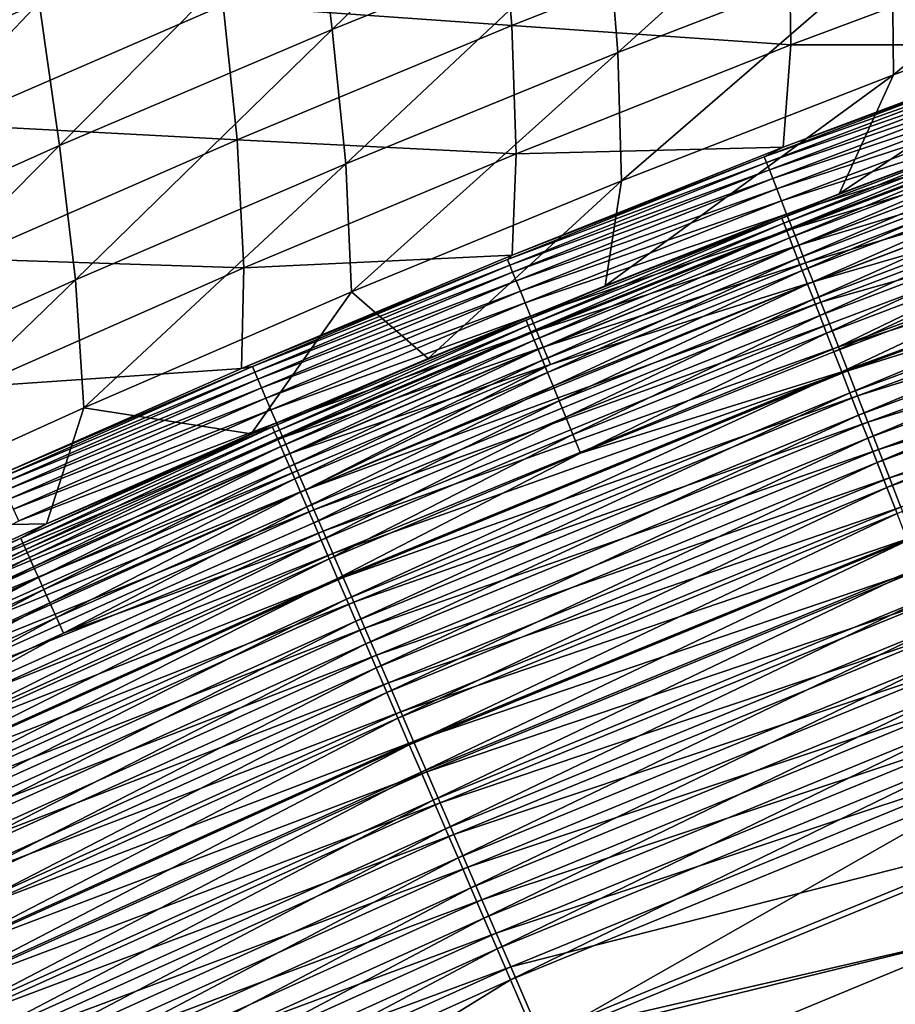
# Model space of a CAD drawing. Header units: metres. Extents: x 0 to 1400, y -1400 to 0.
# Tile 164 of 256: x 606 to 647, y -199 to -153. Entities that reach past the tile are written whole.
import ezdxf

# ---------------------------------------------------------------- set-up
doc = ezdxf.new("R2010")
doc.units = ezdxf.units.M

msp = doc.modelspace()

# ---------------------------------------------------------------- linework, layer by layer
at = {"layer": 'None'}
for points in [[(620.692566, -153.357361, -311.88797), (632.928589, -141.441269, -255.904587), (619.882935, -146.653534, -255.90625)], [(620.692566, -153.357361, -311.88797), (633.597473, -148.14241, -311.886139), (632.928589, -141.441269, -255.904587)], [(634.102539, -154.444641, -367.863464), (646.598511, -143.166565, -311.883362), (633.597473, -148.14241, -311.886139)], [(634.102539, -154.444641, -367.863464), (646.980347, -149.465652, -367.860687), (646.598511, -143.166565, -311.883362)], [(594.085388, -157.784637, -255.906403), (606.934265, -152.103073, -255.906876), (605.960571, -144.881729, -199.939224)], [(647.042358, -155.49054, -423.819336), (659.953369, -144.728302, -367.857208), (646.980347, -149.465652, -367.860687)], [(647.042358, -155.49054, -423.819336), (659.911011, -150.751572, -423.816162), (659.953369, -144.728302, -367.857208)], [(607.886719, -158.805847, -311.888794), (619.882935, -146.653534, -255.90625), (606.934265, -152.103073, -255.906876)], [(607.886719, -158.805847, -311.888794), (620.692566, -153.357361, -311.88797), (619.882935, -146.653534, -255.90625)], [(628.593445, -146.865082, -312.24408), (629.130554, -153.176605, -368.191711), (615.568054, -152.22316, -312.246765)], [(642.133118, -148.059158, -368.188843), (629.130554, -153.176605, -368.191711), (628.593445, -146.865082, -312.24408)], [(621.32312, -159.659348, -367.865417), (633.597473, -148.14241, -311.886139), (620.692566, -153.357361, -311.88797)], [(621.32312, -159.659348, -367.865417), (634.102539, -154.444641, -367.863464), (633.597473, -148.14241, -311.886139)], [(629.130554, -153.176605, -368.191711), (642.133118, -148.059158, -368.188843), (642.222534, -154.088501, -424.103363)], [(642.222534, -154.088501, -424.103363), (642.133118, -148.059158, -368.188843), (655.220093, -149.21608, -424.101593)], [(642.222534, -154.088501, -424.103363), (655.220093, -149.21608, -424.101593), (654.642273, -154.079224, -469.04126)], [(634.271606, -160.467621, -423.822021), (646.980347, -149.465652, -367.860687), (634.102539, -154.444641, -367.863464)], [(634.271606, -160.467621, -423.822021), (647.042358, -155.49054, -423.819336), (646.980347, -149.465652, -367.860687)], [(644.496826, -161.073822, -468.74472), (659.911011, -150.751572, -423.816162), (647.042358, -155.49054, -423.819336)], [(644.496826, -161.073822, -468.74472), (656.324402, -156.644699, -468.760834), (659.911011, -150.751572, -423.816162)], [(615.568054, -152.22316, -312.246765), (602.647095, -157.817856, -312.248444), (601.657104, -151.105316, -256.286499)], [(595.182983, -164.482285, -311.88858), (606.934265, -152.103073, -255.906876), (594.085388, -157.784637, -255.906403)], [(595.182983, -164.482285, -311.88858), (607.886719, -158.805847, -311.888794), (606.934265, -152.103073, -255.906876)], [(615.568054, -152.22316, -312.246765), (616.231873, -158.533279, -368.193817), (602.647095, -157.817856, -312.248444)], [(629.130554, -153.176605, -368.191711), (616.231873, -158.533279, -368.193817), (615.568054, -152.22316, -312.246765)], [(608.645142, -165.103882, -367.866547), (620.692566, -153.357361, -311.88797), (607.886719, -158.805847, -311.888794)], [(608.645142, -165.103882, -367.866547), (621.32312, -159.659348, -367.865417), (620.692566, -153.357361, -311.88797)], [(616.231873, -158.533279, -368.193817), (629.130554, -153.176605, -368.191711), (629.32843, -159.203049, -424.104584)], [(629.32843, -159.203049, -424.104584), (629.130554, -153.176605, -368.191711), (642.222534, -154.088501, -424.103363)], [(629.32843, -159.203049, -424.104584), (642.222534, -154.088501, -424.103363), (641.867676, -158.886505, -469.02243)], [(641.867676, -158.886505, -469.02243), (642.222534, -154.088501, -424.103363), (654.642273, -154.079224, -469.04126)], [(654.642273, -154.079224, -469.04126), (653.130615, -154.736969, -470.761871), (641.867676, -158.886505, -469.02243)], [(621.602051, -165.676666, -423.824188), (634.102539, -154.444641, -367.863464), (621.32312, -159.659348, -367.865417)], [(621.602051, -165.676666, -423.824188), (634.271606, -160.467621, -423.822021), (634.102539, -154.444641, -367.863464)], [(653.130615, -154.736969, -470.761871), (640.9776, -159.339615, -470.744385), (641.867676, -158.886505, -469.02243)], [(640.9776, -159.339615, -470.744385), (653.130615, -154.736969, -470.761871), (653.229126, -155.003983, -472.488617)], [(641.080627, -159.604156, -472.471832), (640.9776, -159.339615, -470.744385), (653.229126, -155.003983, -472.488617)], [(653.229126, -155.003983, -472.488617), (653.355347, -155.345795, -474.2034), (641.080627, -159.604156, -472.471832)], [(633.509216, -165.39917, -468.729248), (647.042358, -155.49054, -423.819336), (634.271606, -160.467621, -423.822021)], [(633.509216, -165.39917, -468.729248), (644.496826, -161.073822, -468.74472), (647.042358, -155.49054, -423.819336)], [(653.355347, -155.345795, -474.2034), (641.212646, -159.943069, -474.187286), (641.080627, -159.604156, -472.471832)], [(641.212646, -159.943069, -474.187286), (653.355347, -155.345795, -474.2034), (653.50885, -155.761414, -475.901855)], [(641.373352, -160.355331, -475.886505), (641.212646, -159.943069, -474.187286), (653.50885, -155.761414, -475.901855)], [(653.50885, -155.761414, -475.901855), (653.689331, -156.249802, -477.579742), (641.373352, -160.355331, -475.886505)], [(653.689331, -156.249802, -477.579742), (641.562256, -160.839951, -477.565125), (641.373352, -160.355331, -475.886505)], [(641.562256, -160.839951, -477.565125), (653.689331, -156.249802, -477.579742), (653.896301, -156.809982, -479.232788)], [(656.324402, -156.644699, -468.760834), (644.496826, -161.073822, -468.74472), (653.887024, -157.624222, -470.343658)], [(641.562256, -160.839951, -477.565125), (653.896301, -156.809982, -479.232788), (641.778992, -161.395905, -479.218933)], [(641.778992, -161.395905, -479.218933), (653.896301, -156.809982, -479.232788), (654.129517, -157.440903, -480.856659)], [(654.129517, -157.440903, -480.856659), (642.023193, -162.022186, -480.843597), (641.778992, -161.395905, -479.218933)], [(654.388489, -158.141571, -482.447113), (642.023193, -162.022186, -480.843597), (654.129517, -157.440903, -480.856659)], [(616.231873, -158.533279, -368.193817), (603.439819, -164.122299, -368.195068), (602.647095, -157.817856, -312.248444)], [(644.496826, -161.073822, -468.74472), (641.795471, -162.209244, -470.327576), (653.887024, -157.624222, -470.343658)], [(653.887024, -157.624222, -470.343658), (641.795471, -162.209244, -470.327576), (641.890442, -162.452835, -471.918701)], [(653.887024, -157.624222, -470.343658), (641.890442, -162.452835, -471.918701), (653.977844, -157.870071, -471.934174)], [(653.977844, -157.870071, -471.934174), (641.890442, -162.452835, -471.918701), (642.012146, -162.764923, -473.498779)], [(653.977844, -157.870071, -471.934174), (642.012146, -162.764923, -473.498779), (654.094238, -158.18483, -473.513611)], [(654.094238, -158.18483, -473.513611), (642.012146, -162.764923, -473.498779), (642.160278, -163.144547, -475.063904)], [(642.023193, -162.022186, -480.843597), (654.388489, -158.141571, -482.447113), (642.294495, -162.717819, -482.434845)], [(654.094238, -158.18483, -473.513611), (642.160278, -163.144547, -475.063904), (654.235779, -158.567566, -475.078064)], [(642.294495, -162.717819, -482.434845), (654.388489, -158.141571, -482.447113), (654.672852, -158.910797, -484.000122)], [(596.071716, -170.772385, -367.866821), (607.886719, -158.805847, -311.888794), (595.182983, -164.482285, -311.88858)], [(596.071716, -170.772385, -367.866821), (608.645142, -165.103882, -367.866547), (607.886719, -158.805847, -311.888794)], [(603.439819, -164.122299, -368.195068), (616.231873, -158.533279, -368.193817), (616.540955, -164.552628, -424.105255)], [(616.540955, -164.552628, -424.105255), (616.231873, -158.533279, -368.193817), (629.32843, -159.203049, -424.104584)], [(629.137634, -163.949081, -469.002869), (629.32843, -159.203049, -424.104584), (641.867676, -158.886505, -469.02243)], [(641.867676, -158.886505, -469.02243), (640.9776, -159.339615, -470.744385), (629.137634, -163.949081, -469.002869)], [(654.235779, -158.567566, -475.078064), (642.160278, -163.144547, -475.063904), (642.334412, -163.59082, -476.610077)], [(654.672852, -158.910797, -484.000122), (642.592346, -163.481583, -483.988617), (642.294495, -162.717819, -482.434845)], [(654.235779, -158.567566, -475.078064), (642.334412, -163.59082, -476.610077), (654.402161, -159.017319, -476.623535)], [(654.981812, -159.746582, -485.512573), (642.592346, -163.481583, -483.988617), (654.672852, -158.910797, -484.000122)], [(616.540955, -164.552628, -424.105255), (629.32843, -159.203049, -424.104584), (629.137634, -163.949081, -469.002869)], [(640.9776, -159.339615, -470.744385), (628.914795, -164.157425, -470.726471), (629.137634, -163.949081, -469.002869)], [(628.914795, -164.157425, -470.726471), (640.9776, -159.339615, -470.744385), (641.080627, -159.604156, -472.471832)], [(654.402161, -159.017319, -476.623535), (642.334412, -163.59082, -476.610077), (642.534302, -164.102798, -478.133392)], [(654.402161, -159.017319, -476.623535), (642.534302, -164.102798, -478.133392), (654.593018, -159.533173, -478.146149)], [(668.927124, -160.536499, -492.374725), (644.452515, -168.250275, -491.092926), (668.527649, -159.392822, -491.108002)], [(668.527649, -159.392822, -491.108002), (644.452515, -168.250275, -491.092926), (656.048523, -162.631836, -489.778503)], [(609.036926, -171.111526, -423.825836), (621.32312, -159.659348, -367.865417), (608.645142, -165.103882, -367.866547)], [(609.036926, -171.111526, -423.825836), (621.602051, -165.676666, -423.824188), (621.32312, -159.659348, -367.865417)], [(629.022156, -164.419449, -472.45462), (628.914795, -164.157425, -470.726471), (641.080627, -159.604156, -472.471832)], [(641.080627, -159.604156, -472.471832), (641.212646, -159.943069, -474.187286), (629.022156, -164.419449, -472.45462)], [(654.593018, -159.533173, -478.146149), (642.534302, -164.102798, -478.133392), (642.759399, -164.67955, -479.629852)], [(654.981812, -159.746582, -485.512573), (642.916077, -164.311523, -485.501862), (642.592346, -163.481583, -483.988617)], [(654.807983, -160.114197, -479.641907), (654.593018, -159.533173, -478.146149), (642.759399, -164.67955, -479.629852)], [(655.314636, -160.64679, -486.981659), (642.916077, -164.311523, -485.501862), (654.981812, -159.746582, -485.512573)], [(641.212646, -159.943069, -474.187286), (629.159851, -164.755386, -474.170807), (629.022156, -164.419449, -472.45462)], [(629.159851, -164.755386, -474.170807), (641.212646, -159.943069, -474.187286), (641.373352, -160.355331, -475.886505)], [(654.807983, -160.114197, -479.641907), (642.759399, -164.67955, -479.629852), (643.009521, -165.32016, -481.095551)], [(654.807983, -160.114197, -479.641907), (643.009521, -165.32016, -481.095551), (655.046753, -160.759445, -481.106842)], [(625.198608, -168.806183, -468.717224), (634.271606, -160.467621, -423.822021), (621.602051, -165.676666, -423.824188)], [(625.198608, -168.806183, -468.717224), (633.509216, -165.39917, -468.729248), (634.271606, -160.467621, -423.822021)], [(629.327515, -165.164215, -475.870758), (629.159851, -164.755386, -474.170807), (641.373352, -160.355331, -475.886505)], [(641.373352, -160.355331, -475.886505), (641.562256, -160.839951, -477.565125), (629.327515, -165.164215, -475.870758)], [(655.314636, -160.64679, -486.981659), (643.264771, -165.205521, -486.971741), (642.916077, -164.311523, -485.501862)], [(655.046753, -160.759445, -481.106842), (643.009521, -165.32016, -481.095551), (643.284119, -166.023514, -482.526703)], [(655.670471, -161.609253, -488.404572), (643.264771, -165.205521, -486.971741), (655.314636, -160.64679, -486.981659)], [(655.046753, -160.759445, -481.106842), (643.284119, -166.023514, -482.526703), (655.30896, -161.467834, -482.537292)], [(668.927124, -160.536499, -492.374725), (644.892822, -169.378967, -492.361115), (644.452515, -168.250275, -491.092926)], [(644.613098, -169.426773, -487.85199), (644.999084, -170.415161, -489.070435), (668.625793, -160.580078, -487.867218)], [(644.613098, -169.426773, -487.85199), (668.625793, -160.580078, -487.867218), (656.228821, -163.952927, -486.594208)], [(669.345459, -161.7341, -493.584045), (644.892822, -169.378967, -492.361115), (668.927124, -160.536499, -492.374725)], [(644.999084, -170.415161, -489.070435), (668.976135, -161.581665, -489.08432), (668.625793, -160.580078, -487.867218)], [(629.327515, -165.164215, -475.870758), (641.562256, -160.839951, -477.565125), (629.524658, -165.644943, -477.550171)], [(629.524658, -165.644943, -477.550171), (641.562256, -160.839951, -477.565125), (641.778992, -161.395905, -479.218933)], [(644.496826, -161.073822, -468.74472), (633.509216, -165.39917, -468.729248), (641.795471, -162.209244, -470.327576)], [(641.778992, -161.395905, -479.218933), (629.750916, -166.196579, -479.204773), (629.524658, -165.644943, -477.550171)], [(642.023193, -162.022186, -480.843597), (629.750916, -166.196579, -479.204773), (641.778992, -161.395905, -479.218933)], [(655.670471, -161.609253, -488.404572), (643.637634, -166.161407, -488.395416), (643.264771, -165.205521, -486.971741)], [(655.30896, -161.467834, -482.537292), (643.284119, -166.023514, -482.526703), (643.582581, -166.787842, -483.920563)], [(655.30896, -161.467834, -482.537292), (643.582581, -166.787842, -483.920563), (655.593872, -162.237534, -483.93042)], [(656.048523, -162.631836, -489.778503), (643.637634, -166.161407, -488.395416), (655.670471, -161.609253, -488.404572)], [(644.999084, -170.415161, -489.070435), (645.40509, -171.45462, -490.238556), (668.976135, -161.581665, -489.08432)], [(645.40509, -171.45462, -490.238556), (669.344543, -162.634918, -490.251129), (668.976135, -161.581665, -489.08432)], [(629.750916, -166.196579, -479.204773), (642.023193, -162.022186, -480.843597), (630.005859, -166.818115, -480.830231)], [(630.005859, -166.818115, -480.830231), (642.023193, -162.022186, -480.843597), (642.294495, -162.717819, -482.434845)], [(669.345459, -161.7341, -493.584045), (645.353943, -170.560974, -493.571808), (644.892822, -169.378967, -492.361115)], [(669.78186, -162.983337, -494.733215), (645.353943, -170.560974, -493.571808), (669.345459, -161.7341, -493.584045)], [(633.509216, -165.39917, -468.729248), (629.793335, -167.00824, -470.311096), (641.795471, -162.209244, -470.327576)], [(641.795471, -162.209244, -470.327576), (629.793335, -167.00824, -470.311096), (629.892273, -167.249527, -471.902863)], [(641.795471, -162.209244, -470.327576), (629.892273, -167.249527, -471.902863), (641.890442, -162.452835, -471.918701)], [(641.890442, -162.452835, -471.918701), (629.892273, -167.249527, -471.902863), (630.019226, -167.558853, -473.483612)], [(641.890442, -162.452835, -471.918701), (630.019226, -167.558853, -473.483612), (642.012146, -162.764923, -473.498779)], [(655.593872, -162.237534, -483.93042), (643.582581, -166.787842, -483.920563), (643.904053, -167.611145, -485.274445)], [(656.048523, -162.631836, -489.778503), (644.033813, -167.177032, -489.770111), (643.637634, -166.161407, -488.395416)], [(655.593872, -162.237534, -483.93042), (643.904053, -167.611145, -485.274445), (655.900696, -163.066559, -485.2836)], [(644.452515, -168.250275, -491.092926), (644.033813, -167.177032, -489.770111), (656.048523, -162.631836, -489.778503)], [(645.40509, -171.45462, -490.238556), (645.8302, -172.543182, -491.353699), (669.344543, -162.634918, -490.251129)], [(669.344543, -162.634918, -490.251129), (645.8302, -172.543182, -491.353699), (669.730347, -163.737839, -491.36499)], [(642.294495, -162.717819, -482.434845), (630.289124, -167.50856, -482.422272), (630.005859, -166.818115, -480.830231)], [(642.012146, -162.764923, -473.498779), (630.019226, -167.558853, -473.483612), (630.173767, -167.935333, -475.049438)], [(642.012146, -162.764923, -473.498779), (630.173767, -167.935333, -475.049438), (642.160278, -163.144547, -475.063904)], [(642.592346, -163.481583, -483.988617), (630.289124, -167.50856, -482.422272), (642.294495, -162.717819, -482.434845)], [(643.904053, -167.611145, -485.274445), (644.247864, -168.49144, -486.585785), (655.900696, -163.066559, -485.2836)], [(644.247864, -168.49144, -486.585785), (656.228821, -163.952927, -486.594208), (655.900696, -163.066559, -485.2836)], [(669.78186, -162.983337, -494.733215), (645.835022, -171.794037, -494.722321), (645.353943, -170.560974, -493.571808)], [(670.235413, -164.281494, -495.820099), (645.835022, -171.794037, -494.722321), (669.78186, -162.983337, -494.733215)], [(642.160278, -163.144547, -475.063904), (630.173767, -167.935333, -475.049438), (630.355469, -168.378021, -476.596313)], [(642.592346, -163.481583, -483.988617), (630.600159, -168.266724, -483.976868), (630.289124, -167.50856, -482.422272)], [(642.160278, -163.144547, -475.063904), (630.355469, -168.378021, -476.596313), (642.334412, -163.59082, -476.610077)], [(642.916077, -164.311523, -485.501862), (630.600159, -168.266724, -483.976868), (642.592346, -163.481583, -483.988617)], [(616.425232, -169.277374, -468.982727), (616.540955, -164.552628, -424.105255), (629.137634, -163.949081, -469.002869)], [(629.137634, -163.949081, -469.002869), (628.914795, -164.157425, -470.726471), (616.425232, -169.277374, -468.982727)], [(642.334412, -163.59082, -476.610077), (630.355469, -168.378021, -476.596313), (630.564026, -168.886017, -478.120331)], [(642.334412, -163.59082, -476.610077), (630.564026, -168.886017, -478.120331), (642.534302, -164.102798, -478.133392)], [(644.613098, -169.426773, -487.85199), (656.228821, -163.952927, -486.594208), (644.247864, -168.49144, -486.585785)], [(669.730347, -163.737839, -491.36499), (645.8302, -172.543182, -491.353699), (646.273743, -173.678772, -492.413452)], [(669.730347, -163.737839, -491.36499), (646.273743, -173.678772, -492.413452), (670.132813, -164.888321, -492.423492)], [(603.863037, -170.130127, -424.105316), (603.439819, -164.122299, -368.195068), (616.540955, -164.552628, -424.105255)], [(628.914795, -164.157425, -470.726471), (616.944214, -169.185242, -470.708282), (616.425232, -169.277374, -468.982727)], [(616.944214, -169.185242, -470.708282), (628.914795, -164.157425, -470.726471), (629.022156, -164.419449, -472.45462)], [(617.055786, -169.444717, -472.437134), (616.944214, -169.185242, -470.708282), (629.022156, -164.419449, -472.45462)], [(629.022156, -164.419449, -472.45462), (629.159851, -164.755386, -474.170807), (617.055786, -169.444717, -472.437134)], [(642.534302, -164.102798, -478.133392), (630.564026, -168.886017, -478.120331), (630.799072, -169.458389, -479.617554)], [(642.916077, -164.311523, -485.501862), (630.938232, -169.090668, -485.490906), (630.600159, -168.266724, -483.976868)], [(642.534302, -164.102798, -478.133392), (630.799072, -169.458389, -479.617554), (642.759399, -164.67955, -479.629852)], [(643.264771, -165.205521, -486.971741), (630.938232, -169.090668, -485.490906), (642.916077, -164.311523, -485.501862)], [(670.235413, -164.281494, -495.820099), (646.334961, -173.075455, -495.810486), (645.835022, -171.794037, -494.722321)], [(670.705017, -165.625702, -496.842682), (646.334961, -173.075455, -495.810486), (670.235413, -164.281494, -495.820099)], [(603.863037, -170.130127, -424.105316), (616.540955, -164.552628, -424.105255), (616.425232, -169.277374, -468.982727)], [(629.159851, -164.755386, -474.170807), (617.198975, -169.777603, -474.154083), (617.055786, -169.444717, -472.437134)], [(617.198975, -169.777603, -474.154083), (629.159851, -164.755386, -474.170807), (629.327515, -165.164215, -475.870758)], [(642.759399, -164.67955, -479.629852), (630.799072, -169.458389, -479.617554), (631.060181, -170.094223, -481.083984)], [(642.759399, -164.67955, -479.629852), (631.060181, -170.094223, -481.083984), (643.009521, -165.32016, -481.095551)], [(670.132813, -164.888321, -492.423492), (646.273743, -173.678772, -492.413452), (646.73468, -174.858887, -493.415741)], [(670.132813, -164.888321, -492.423492), (646.73468, -174.858887, -493.415741), (670.551025, -166.083847, -493.424591)], [(596.579407, -176.766113, -423.826904), (608.645142, -165.103882, -367.866547), (596.071716, -170.772385, -367.866821)], [(596.579407, -176.766113, -423.826904), (609.036926, -171.111526, -423.825836), (608.645142, -165.103882, -367.866547)], [(617.198975, -169.777603, -474.154083), (629.327515, -165.164215, -475.870758), (617.373352, -170.182922, -475.854797)], [(617.373352, -170.182922, -475.854797), (629.327515, -165.164215, -475.870758), (629.524658, -165.644943, -477.550171)], [(643.637634, -166.161407, -488.395416), (619.429565, -174.960052, -486.951294), (643.264771, -165.205521, -486.971741)], [(643.264771, -165.205521, -486.971741), (619.429565, -174.960052, -486.951294), (630.938232, -169.090668, -485.490906)], [(633.509216, -165.39917, -468.729248), (625.198608, -168.806183, -468.717224), (629.793335, -167.00824, -470.311096)], [(643.009521, -165.32016, -481.095551), (631.060181, -170.094223, -481.083984), (631.346924, -170.792435, -482.5159)], [(643.009521, -165.32016, -481.095551), (631.346924, -170.792435, -482.5159), (643.284119, -166.023514, -482.526703)], [(616.880066, -172.333862, -468.704956), (621.602051, -165.676666, -423.824188), (609.036926, -171.111526, -423.825836)], [(616.880066, -172.333862, -468.704956), (625.198608, -168.806183, -468.717224), (621.602051, -165.676666, -423.824188)], [(629.524658, -165.644943, -477.550171), (617.578491, -170.659698, -477.535004), (617.373352, -170.182922, -475.854797)], [(629.750916, -166.196579, -479.204773), (617.578491, -170.659698, -477.535004), (629.524658, -165.644943, -477.550171)], [(670.705017, -165.625702, -496.842682), (646.852722, -174.402405, -496.83429), (646.334961, -173.075455, -495.810486)], [(671.189697, -167.013092, -497.79892), (646.852722, -174.402405, -496.83429), (670.705017, -165.625702, -496.842682)], [(617.578491, -170.659698, -477.535004), (629.750916, -166.196579, -479.204773), (617.814026, -171.206909, -479.190369)], [(617.814026, -171.206909, -479.190369), (629.750916, -166.196579, -479.204773), (630.005859, -166.818115, -480.830231)], [(643.637634, -166.161407, -488.395416), (619.835144, -175.902237, -488.376587), (619.429565, -174.960052, -486.951294)], [(644.033813, -167.177032, -489.770111), (619.835144, -175.902237, -488.376587), (643.637634, -166.161407, -488.395416)], [(643.284119, -166.023514, -482.526703), (631.346924, -170.792435, -482.5159), (631.658569, -171.551239, -483.910461)], [(643.284119, -166.023514, -482.526703), (631.658569, -171.551239, -483.910461), (643.582581, -166.787842, -483.920563)], [(670.551025, -166.083847, -493.424591), (646.73468, -174.858887, -493.415741), (647.212036, -176.080933, -494.358765)], [(643.582581, -166.787842, -483.920563), (631.658569, -171.551239, -483.910461), (631.994324, -172.368652, -485.265106)], [(643.582581, -166.787842, -483.920563), (631.994324, -172.368652, -485.265106), (643.904053, -167.611145, -485.274445)], [(630.005859, -166.818115, -480.830231), (618.079407, -171.823578, -480.81665), (617.814026, -171.206909, -479.190369)], [(625.198608, -168.806183, -468.717224), (617.882629, -172.016098, -470.294342), (629.793335, -167.00824, -470.311096)], [(629.793335, -167.00824, -470.311096), (617.882629, -172.016098, -470.294342), (617.985413, -172.25502, -471.88678)], [(629.793335, -167.00824, -470.311096), (617.985413, -172.25502, -471.88678), (629.892273, -167.249527, -471.902863)], [(629.892273, -167.249527, -471.902863), (617.985413, -172.25502, -471.88678), (618.117432, -172.561554, -473.468201)], [(630.289124, -167.50856, -482.422272), (618.079407, -171.823578, -480.81665), (630.005859, -166.818115, -480.830231)], [(629.892273, -167.249527, -471.902863), (618.117432, -172.561554, -473.468201), (630.019226, -167.558853, -473.483612)], [(644.033813, -167.177032, -489.770111), (620.266174, -176.903458, -489.752838), (619.835144, -175.902237, -488.376587)], [(620.266174, -176.903458, -489.752838), (644.033813, -167.177032, -489.770111), (644.452515, -168.250275, -491.092926)], [(671.189697, -167.013092, -497.79892), (647.387085, -175.772064, -497.791687), (646.852722, -174.402405, -496.83429)], [(630.289124, -167.50856, -482.422272), (618.374329, -172.508728, -482.409546), (618.079407, -171.823578, -480.81665)], [(630.019226, -167.558853, -473.483612), (618.117432, -172.561554, -473.468201), (618.278137, -172.934799, -475.034729)], [(630.019226, -167.558853, -473.483612), (618.278137, -172.934799, -475.034729), (630.173767, -167.935333, -475.049438)], [(630.600159, -168.266724, -483.976868), (618.374329, -172.508728, -482.409546), (630.289124, -167.50856, -482.422272)], [(631.994324, -172.368652, -485.265106), (632.353333, -173.242722, -486.577179), (643.904053, -167.611145, -485.274445)], [(632.353333, -173.242722, -486.577179), (644.247864, -168.49144, -486.585785), (643.904053, -167.611145, -485.274445)], [(630.173767, -167.935333, -475.049438), (618.278137, -172.934799, -475.034729), (618.467224, -173.37384, -476.582336)], [(630.173767, -167.935333, -475.049438), (618.467224, -173.37384, -476.582336), (630.355469, -168.378021, -476.596313)], [(630.600159, -168.266724, -483.976868), (618.698242, -173.261169, -483.964935), (618.374329, -172.508728, -482.409546)], [(630.355469, -168.378021, -476.596313), (618.467224, -173.37384, -476.582336), (618.684326, -173.877777, -478.107086)], [(630.355469, -168.378021, -476.596313), (618.684326, -173.877777, -478.107086), (630.564026, -168.886017, -478.120331)], [(630.938232, -169.090668, -485.490906), (618.698242, -173.261169, -483.964935), (630.600159, -168.266724, -483.976868)], [(644.452515, -168.250275, -491.092926), (620.721741, -177.961563, -491.077209), (620.266174, -176.903458, -489.752838)], [(644.892822, -169.378967, -492.361115), (620.721741, -177.961563, -491.077209), (644.452515, -168.250275, -491.092926)], [(632.353333, -173.242722, -486.577179), (644.613098, -169.426773, -487.85199), (644.247864, -168.49144, -486.585785)], [(625.198608, -168.806183, -468.717224), (616.880066, -172.333862, -468.704956), (617.882629, -172.016098, -470.294342)], [(630.564026, -168.886017, -478.120331), (618.684326, -173.877777, -478.107086), (618.928955, -174.445663, -479.605042)], [(630.938232, -169.090668, -485.490906), (619.050232, -174.078979, -485.479797), (618.698242, -173.261169, -483.964935)], [(630.564026, -168.886017, -478.120331), (618.928955, -174.445663, -479.605042), (630.799072, -169.458389, -479.617554)], [(619.429565, -174.960052, -486.951294), (619.050232, -174.078979, -485.479797), (630.938232, -169.090668, -485.490906)], [(605.070313, -174.26886, -468.964294), (603.863037, -170.130127, -424.105316), (616.425232, -169.277374, -468.982727)], [(616.944214, -169.185242, -470.708282), (605.06781, -174.417938, -470.689941), (605.070313, -174.26886, -468.964294)], [(605.06781, -174.417938, -470.689941), (616.944214, -169.185242, -470.708282), (617.055786, -169.444717, -472.437134)], [(605.183411, -174.674805, -472.419525), (605.06781, -174.417938, -470.689941), (617.055786, -169.444717, -472.437134)], [(616.425232, -169.277374, -468.982727), (616.944214, -169.185242, -470.708282), (605.070313, -174.26886, -468.964294)], [(617.055786, -169.444717, -472.437134), (617.198975, -169.777603, -474.154083), (605.183411, -174.674805, -472.419525)], [(630.799072, -169.458389, -479.617554), (618.928955, -174.445663, -479.605042), (619.200806, -175.07663, -481.072235)], [(630.799072, -169.458389, -479.617554), (619.200806, -175.07663, -481.072235), (631.060181, -170.094223, -481.083984)], [(644.892822, -169.378967, -492.361115), (621.200867, -179.074448, -492.346893), (620.721741, -177.961563, -491.077209)], [(620.944702, -179.123871, -487.83609), (644.613098, -169.426773, -487.85199), (632.353333, -173.242722, -486.577179)], [(620.944702, -179.123871, -487.83609), (621.364624, -180.098328, -489.055969), (644.613098, -169.426773, -487.85199)], [(645.353943, -170.560974, -493.571808), (621.200867, -179.074448, -492.346893), (644.892822, -169.378967, -492.361115)], [(621.364624, -180.098328, -489.055969), (644.999084, -170.415161, -489.070435), (644.613098, -169.426773, -487.85199)], [(605.183411, -174.674805, -472.419525), (617.198975, -169.777603, -474.154083), (605.33197, -175.004608, -474.137207)], [(605.33197, -175.004608, -474.137207), (617.198975, -169.777603, -474.154083), (617.373352, -170.182922, -475.854797)], [(617.373352, -170.182922, -475.854797), (605.512939, -175.406372, -475.838684), (605.33197, -175.004608, -474.137207)], [(617.578491, -170.659698, -477.535004), (605.512939, -175.406372, -475.838684), (617.373352, -170.182922, -475.854797)], [(631.060181, -170.094223, -481.083984), (619.200806, -175.07663, -481.072235), (619.499329, -175.769577, -482.504913)], [(631.060181, -170.094223, -481.083984), (619.499329, -175.769577, -482.504913), (631.346924, -170.792435, -482.5159)], [(621.364624, -180.098328, -489.055969), (621.806274, -181.12323, -490.225464), (644.999084, -170.415161, -489.070435)], [(621.806274, -181.12323, -490.225464), (645.40509, -171.45462, -490.238556), (644.999084, -170.415161, -489.070435)], [(605.512939, -175.406372, -475.838684), (617.578491, -170.659698, -477.535004), (605.72583, -175.879089, -477.519684)], [(605.72583, -175.879089, -477.519684), (617.578491, -170.659698, -477.535004), (617.814026, -171.206909, -479.190369)], [(631.346924, -170.792435, -482.5159), (619.499329, -175.769577, -482.504913), (619.823853, -176.52272, -483.900238)], [(631.346924, -170.792435, -482.5159), (619.823853, -176.52272, -483.900238), (631.658569, -171.551239, -483.910461)], [(645.353943, -170.560974, -493.571808), (621.702698, -180.23999, -493.559052), (621.200867, -179.074448, -492.346893)], [(645.835022, -171.794037, -494.722321), (621.702698, -180.23999, -493.559052), (645.353943, -170.560974, -493.571808)], [(607.273438, -176.55484, -468.690521), (609.036926, -171.111526, -423.825836), (596.579407, -176.766113, -423.826904)], [(617.814026, -171.206909, -479.190369), (605.970337, -176.421814, -479.175873), (605.72583, -175.879089, -477.519684)], [(618.079407, -171.823578, -480.81665), (605.970337, -176.421814, -479.175873), (617.814026, -171.206909, -479.190369)], [(607.273438, -176.55484, -468.690521), (616.880066, -172.333862, -468.704956), (609.036926, -171.111526, -423.825836)], [(618.374329, -172.508728, -482.409546), (594.507507, -182.442886, -480.789307), (618.079407, -171.823578, -480.81665)], [(618.079407, -171.823578, -480.81665), (594.507507, -182.442886, -480.789307), (605.970337, -176.421814, -479.175873)], [(631.658569, -171.551239, -483.910461), (619.823853, -176.52272, -483.900238), (620.173462, -177.334106, -485.255615)], [(631.658569, -171.551239, -483.910461), (620.173462, -177.334106, -485.255615), (631.994324, -172.368652, -485.265106)], [(645.835022, -171.794037, -494.722321), (622.226257, -181.455978, -494.710968), (621.702698, -180.23999, -493.559052)], [(621.806274, -181.12323, -490.225464), (622.26886, -182.19664, -491.341949), (645.40509, -171.45462, -490.238556)], [(646.334961, -173.075455, -495.810486), (622.226257, -181.455978, -494.710968), (645.835022, -171.794037, -494.722321)], [(622.26886, -182.19664, -491.341949), (645.8302, -172.543182, -491.353699), (645.40509, -171.45462, -490.238556)], [(617.882629, -172.016098, -470.294342), (607.273438, -176.55484, -468.690521), (606.065247, -177.227707, -470.277466)], [(617.882629, -172.016098, -470.294342), (606.065247, -177.227707, -470.277466), (606.171875, -177.464233, -471.870544)], [(617.882629, -172.016098, -470.294342), (606.171875, -177.464233, -471.870544), (617.985413, -172.25502, -471.88678)], [(617.985413, -172.25502, -471.88678), (606.171875, -177.464233, -471.870544), (606.308716, -177.767929, -473.452667)], [(617.985413, -172.25502, -471.88678), (606.308716, -177.767929, -473.452667), (618.117432, -172.561554, -473.468201)], [(616.880066, -172.333862, -468.704956), (607.273438, -176.55484, -468.690521), (617.882629, -172.016098, -470.294342)], [(618.374329, -172.508728, -482.409546), (594.824829, -183.117157, -482.38385), (594.507507, -182.442886, -480.789307)], [(618.698242, -173.261169, -483.964935), (594.824829, -183.117157, -482.38385), (618.374329, -172.508728, -482.409546)], [(618.117432, -172.561554, -473.468201), (606.308716, -177.767929, -473.452667), (606.475525, -178.137894, -475.019897)], [(618.117432, -172.561554, -473.468201), (606.475525, -178.137894, -475.019897), (618.278137, -172.934799, -475.034729)], [(620.173462, -177.334106, -485.255615), (620.547363, -178.201813, -486.568451), (631.994324, -172.368652, -485.265106)], [(620.547363, -178.201813, -486.568451), (632.353333, -173.242722, -486.577179), (631.994324, -172.368652, -485.265106)], [(622.26886, -182.19664, -491.341949), (622.751465, -183.316498, -492.402985), (645.8302, -172.543182, -491.353699)], [(645.8302, -172.543182, -491.353699), (622.751465, -183.316498, -492.402985), (646.273743, -173.678772, -492.413452)], [(618.698242, -173.261169, -483.964935), (595.173401, -183.857819, -483.940918), (594.824829, -183.117157, -482.38385)], [(619.050232, -174.078979, -485.479797), (595.173401, -183.857819, -483.940918), (618.698242, -173.261169, -483.964935)], [(618.278137, -172.934799, -475.034729), (606.475525, -178.137894, -475.019897), (606.671753, -178.573212, -476.568237)], [(618.278137, -172.934799, -475.034729), (606.671753, -178.573212, -476.568237), (618.467224, -173.37384, -476.582336)], [(620.547363, -178.201813, -486.568451), (620.944702, -179.123871, -487.83609), (632.353333, -173.242722, -486.577179)], [(646.334961, -173.075455, -495.810486), (622.770386, -182.719727, -495.800476), (622.226257, -181.455978, -494.710968)], [(646.852722, -174.402405, -496.83429), (622.770386, -182.719727, -495.800476), (646.334961, -173.075455, -495.810486)], [(618.467224, -173.37384, -476.582336), (606.671753, -178.573212, -476.568237), (606.897095, -179.072998, -478.09375)], [(618.467224, -173.37384, -476.582336), (606.897095, -179.072998, -478.09375), (618.684326, -173.877777, -478.107086)], [(646.273743, -173.678772, -492.413452), (622.751465, -183.316498, -492.402985), (623.252991, -184.480331, -493.406525)], [(646.273743, -173.678772, -492.413452), (623.252991, -184.480331, -493.406525), (646.73468, -174.858887, -493.415741)], [(619.050232, -174.078979, -485.479797), (595.552368, -184.66301, -485.457458), (595.173401, -183.857819, -483.940918)], [(619.050232, -174.078979, -485.479797), (619.429565, -174.960052, -486.951294), (595.552368, -184.66301, -485.457458)], [(618.684326, -173.877777, -478.107086), (606.897095, -179.072998, -478.09375), (607.151123, -179.636337, -479.592468)], [(618.684326, -173.877777, -478.107086), (607.151123, -179.636337, -479.592468), (618.928955, -174.445663, -479.605042)], [(618.928955, -174.445663, -479.605042), (607.151123, -179.636337, -479.592468), (607.433411, -180.262329, -481.060425)], [(618.928955, -174.445663, -479.605042), (607.433411, -180.262329, -481.060425), (619.200806, -175.07663, -481.072235)], [(646.852722, -174.402405, -496.83429), (623.333862, -184.028442, -496.825562), (622.770386, -182.719727, -495.800476)], [(647.387085, -175.772064, -497.791687), (623.333862, -184.028442, -496.825562), (646.852722, -174.402405, -496.83429)], [(619.429565, -174.960052, -486.951294), (595.960693, -185.530609, -486.930573), (595.552368, -184.66301, -485.457458)], [(619.835144, -175.902237, -488.376587), (595.960693, -185.530609, -486.930573), (619.429565, -174.960052, -486.951294)], [(619.200806, -175.07663, -481.072235), (607.433411, -180.262329, -481.060425), (607.743408, -180.949905, -482.493835)], [(619.200806, -175.07663, -481.072235), (607.743408, -180.949905, -482.493835), (619.499329, -175.769577, -482.504913)], [(646.73468, -174.858887, -493.415741), (623.252991, -184.480331, -493.406525), (623.772461, -185.685593, -494.350708)], [(646.73468, -174.858887, -493.415741), (623.772461, -185.685593, -494.350708), (647.212036, -176.080933, -494.358765)], [(619.835144, -175.902237, -488.376587), (596.397461, -186.458542, -488.357513), (595.960693, -185.530609, -486.930573)], [(620.266174, -176.903458, -489.752838), (596.397461, -186.458542, -488.357513), (619.835144, -175.902237, -488.376587)], [(619.499329, -175.769577, -482.504913), (607.743408, -180.949905, -482.493835), (608.080505, -181.697281, -483.889954)], [(619.499329, -175.769577, -482.504913), (608.080505, -181.697281, -483.889954), (619.823853, -176.52272, -483.900238)], [(647.387085, -175.772064, -497.791687), (623.915527, -185.379349, -497.784149), (623.333862, -184.028442, -496.825562)], [(647.937073, -177.18161, -498.680634), (623.915527, -185.379349, -497.784149), (647.387085, -175.772064, -497.791687)], [(647.212036, -176.080933, -494.358765), (623.772461, -185.685593, -494.350708), (624.308655, -186.929718, -495.233673)], [(647.212036, -176.080933, -494.358765), (624.308655, -186.929718, -495.233673), (647.704712, -177.342316, -495.240601)], [(607.273438, -176.55484, -468.690521), (595.427124, -181.978394, -468.672485), (606.065247, -177.227707, -470.277466)], [(595.427124, -181.978394, -468.672485), (607.273438, -176.55484, -468.690521), (596.579407, -176.766113, -423.826904)], [(620.266174, -176.903458, -489.752838), (596.861633, -187.444717, -489.735352), (596.397461, -186.458542, -488.357513)], [(620.721741, -177.961563, -491.077209), (596.861633, -187.444717, -489.735352), (620.266174, -176.903458, -489.752838)], [(619.823853, -176.52272, -483.900238), (608.080505, -181.697281, -483.889954), (620.173462, -177.334106, -485.255615)], [(606.065247, -177.227707, -470.277466), (595.427124, -181.978394, -468.672485), (594.343323, -182.637939, -470.260559)], [(594.343323, -182.637939, -470.260559), (594.453552, -182.872055, -471.854279), (606.065247, -177.227707, -470.277466)], [(606.065247, -177.227707, -470.277466), (594.453552, -182.872055, -471.854279), (606.171875, -177.464233, -471.870544)], [(596.806885, -187.868942, -485.236572), (597.209412, -188.723511, -486.550873), (620.173462, -177.334106, -485.255615)], [(620.173462, -177.334106, -485.255615), (608.080505, -181.697281, -483.889954), (596.806885, -187.868942, -485.236572)], [(597.209412, -188.723511, -486.550873), (620.547363, -178.201813, -486.568451), (620.173462, -177.334106, -485.255615)], [(647.937073, -177.18161, -498.680634), (624.514221, -186.769669, -498.674255), (623.915527, -185.379349, -497.784149)], [(647.704712, -177.342316, -495.240601), (624.308655, -186.929718, -495.233673), (624.860474, -188.210144, -496.053528)], [(648.501465, -178.628235, -499.499146), (624.514221, -186.769669, -498.674255), (647.937073, -177.18161, -498.680634)], [(647.704712, -177.342316, -495.240601), (624.860474, -188.210144, -496.053528), (648.211792, -178.640442, -496.059418)], [(606.171875, -177.464233, -471.870544), (594.453552, -182.872055, -471.854279), (594.595154, -183.172882, -473.437134)], [(606.171875, -177.464233, -471.870544), (594.595154, -183.172882, -473.437134), (606.308716, -177.767929, -473.452667)], [(606.308716, -177.767929, -473.452667), (594.595154, -183.172882, -473.437134), (594.767822, -183.53952, -475.005066)], [(606.308716, -177.767929, -473.452667), (594.767822, -183.53952, -475.005066), (606.475525, -178.137894, -475.019897)], [(606.475525, -178.137894, -475.019897), (594.767822, -183.53952, -475.005066), (594.971008, -183.971069, -476.554138)], [(606.475525, -178.137894, -475.019897), (594.971008, -183.971069, -476.554138), (606.671753, -178.573212, -476.568237)], [(620.721741, -177.961563, -491.077209), (597.352234, -188.487061, -491.06131), (596.861633, -187.444717, -489.735352)], [(597.209412, -188.723511, -486.550873), (597.637207, -189.631729, -487.820007), (620.547363, -178.201813, -486.568451)], [(621.200867, -179.074448, -492.346893), (597.352234, -188.487061, -491.06131), (620.721741, -177.961563, -491.077209)], [(597.637207, -189.631729, -487.820007), (620.944702, -179.123871, -487.83609), (620.547363, -178.201813, -486.568451)], [(606.671753, -178.573212, -476.568237), (594.971008, -183.971069, -476.554138), (595.204407, -184.46666, -478.080414)], [(606.671753, -178.573212, -476.568237), (595.204407, -184.46666, -478.080414), (606.897095, -179.072998, -478.09375)], [(648.501465, -178.628235, -499.499146), (625.128601, -188.196609, -499.493835), (624.514221, -186.769669, -498.674255)], [(648.211792, -178.640442, -496.059418), (624.860474, -188.210144, -496.053528), (625.426819, -189.524292, -496.808411)], [(649.079285, -180.109116, -500.245148), (625.128601, -188.196609, -499.493835), (648.501465, -178.628235, -499.499146)], [(648.211792, -178.640442, -496.059418), (625.426819, -189.524292, -496.808411), (648.732178, -179.972702, -496.813324)], [(606.897095, -179.072998, -478.09375), (595.204407, -184.46666, -478.080414), (595.467529, -185.02536, -479.579895)], [(606.897095, -179.072998, -478.09375), (595.467529, -185.02536, -479.579895), (607.151123, -179.636337, -479.592468)], [(621.200867, -179.074448, -492.346893), (597.868286, -189.58345, -492.33252), (597.352234, -188.487061, -491.06131)], [(597.637207, -189.631729, -487.820007), (598.089355, -190.591675, -489.041351), (620.944702, -179.123871, -487.83609)], [(621.702698, -180.23999, -493.559052), (597.868286, -189.58345, -492.33252), (621.200867, -179.074448, -492.346893)], [(598.089355, -190.591675, -489.041351), (621.364624, -180.098328, -489.055969), (620.944702, -179.123871, -487.83609)], [(607.151123, -179.636337, -479.592468), (595.467529, -185.02536, -479.579895), (595.76001, -185.646301, -481.048584)], [(607.151123, -179.636337, -479.592468), (595.76001, -185.646301, -481.048584), (607.433411, -180.262329, -481.060425)], [(598.089355, -190.591675, -489.041351), (598.564941, -191.601395, -490.21225), (621.364624, -180.098328, -489.055969)], [(598.564941, -191.601395, -490.21225), (621.806274, -181.12323, -490.225464), (621.364624, -180.098328, -489.055969)], [(649.079285, -180.109116, -500.245148), (625.757629, -189.657394, -500.240814), (625.128601, -188.196609, -499.493835)], [(648.732178, -179.972702, -496.813324), (625.426819, -189.524292, -496.808411), (626.006653, -190.869598, -497.496429)], [(649.669434, -181.621429, -500.916626), (625.757629, -189.657394, -500.240814), (649.079285, -180.109116, -500.245148)], [(648.732178, -179.972702, -496.813324), (626.006653, -190.869598, -497.496429), (649.264954, -181.336533, -497.500458)], [(607.433411, -180.262329, -481.060425), (595.76001, -185.646301, -481.048584), (596.081238, -186.328415, -482.482788)], [(607.433411, -180.262329, -481.060425), (596.081238, -186.328415, -482.482788), (607.743408, -180.949905, -482.493835)], [(621.702698, -180.23999, -493.559052), (598.408813, -190.731827, -493.546143), (597.868286, -189.58345, -492.33252)], [(622.226257, -181.455978, -494.710968), (598.408813, -190.731827, -493.546143), (621.702698, -180.23999, -493.559052)], [(607.743408, -180.949905, -482.493835), (596.081238, -186.328415, -482.482788), (596.430542, -187.069931, -483.879669)], [(607.743408, -180.949905, -482.493835), (596.430542, -187.069931, -483.879669), (608.080505, -181.697281, -483.889954)], [(598.564941, -191.601395, -490.21225), (599.063171, -192.658997, -491.330109), (621.806274, -181.12323, -490.225464)], [(599.063171, -192.658997, -491.330109), (622.26886, -182.19664, -491.341949), (621.806274, -181.12323, -490.225464)], [(622.226257, -181.455978, -494.710968), (598.972778, -191.929993, -494.699493), (598.408813, -190.731827, -493.546143)], [(622.770386, -182.719727, -495.800476), (598.972778, -191.929993, -494.699493), (622.226257, -181.455978, -494.710968)], [(649.264954, -181.336533, -497.500458), (626.006653, -190.869598, -497.496429), (626.598816, -192.243515, -498.115723)], [(649.264954, -181.336533, -497.500458), (626.598816, -192.243515, -498.115723), (649.80896, -182.729294, -498.118927)], [(608.080505, -181.697281, -483.889954), (596.430542, -187.069931, -483.879669), (596.806885, -187.868942, -485.236572)], [(649.669434, -181.621429, -500.916626), (626.400024, -191.149231, -500.913177), (625.757629, -189.657394, -500.240814)], [(650.270569, -183.162155, -501.51181), (626.400024, -191.149231, -500.913177), (649.669434, -181.621429, -500.916626)], [(599.063171, -192.658997, -491.330109), (599.582947, -193.762451, -492.392426), (622.26886, -182.19664, -491.341949)], [(599.582947, -193.762451, -492.392426), (622.751465, -183.316498, -492.402985), (622.26886, -182.19664, -491.341949)], [(622.770386, -182.719727, -495.800476), (599.558899, -193.175278, -495.790375), (598.972778, -191.929993, -494.699493)], [(623.333862, -184.028442, -496.825562), (599.558899, -193.175278, -495.790375), (622.770386, -182.719727, -495.800476)], [(649.80896, -182.729294, -498.118927), (626.598816, -192.243515, -498.115723), (627.202087, -193.64328, -498.664642)], [(649.80896, -182.729294, -498.118927), (627.202087, -193.64328, -498.664642), (650.363281, -184.148224, -498.667114)], [(599.582947, -193.762451, -492.392426), (600.123169, -194.909317, -493.397247), (622.751465, -183.316498, -492.402985)], [(622.751465, -183.316498, -492.402985), (600.123169, -194.909317, -493.397247), (623.252991, -184.480331, -493.406525)], [(650.270569, -183.162155, -501.51181), (627.054504, -192.669144, -501.509125), (626.400024, -191.149231, -500.913177)], [(650.881348, -184.727417, -502.029724), (627.054504, -192.669144, -501.509125), (650.270569, -183.162155, -501.51181)], [(623.333862, -184.028442, -496.825562), (600.165955, -194.464966, -496.816772), (599.558899, -193.175278, -495.790375)], [(623.915527, -185.379349, -497.784149), (600.165955, -194.464966, -496.816772), (623.333862, -184.028442, -496.825562)], [(650.363281, -184.148224, -498.667114), (627.202087, -193.64328, -498.664642), (627.815063, -195.065384, -499.142334)], [(650.363281, -184.148224, -498.667114), (627.815063, -195.065384, -499.142334), (650.926392, -185.589767, -499.144165)], [(623.252991, -184.480331, -493.406525), (600.123169, -194.909317, -493.397247), (600.682678, -196.097061, -494.342621)], [(623.252991, -184.480331, -493.406525), (600.682678, -196.097061, -494.342621), (623.772461, -185.685593, -494.350708)], [(627.054504, -192.669144, -501.509125), (650.881348, -184.727417, -502.029724), (627.719421, -194.213287, -502.02774)], [(627.719421, -194.213287, -502.02774), (650.881348, -184.727417, -502.029724), (651.500122, -186.313141, -502.469757)], [(623.915527, -185.379349, -497.784149), (600.792664, -195.796295, -497.776611), (600.165955, -194.464966, -496.816772)], [(623.772461, -185.685593, -494.350708), (600.682678, -196.097061, -494.342621), (601.260193, -197.323166, -495.226715)], [(624.514221, -186.769669, -498.674255), (600.792664, -195.796295, -497.776611), (623.915527, -185.379349, -497.784149)], [(623.772461, -185.685593, -494.350708), (601.260193, -197.323166, -495.226715), (624.308655, -186.929718, -495.233673)], [(650.926392, -185.589767, -499.144165), (627.815063, -195.065384, -499.142334), (628.435974, -196.506088, -499.548157)], [(650.926392, -185.589767, -499.144165), (628.435974, -196.506088, -499.548157), (651.496887, -187.05014, -499.549438)], [(627.719421, -194.213287, -502.02774), (651.500122, -186.313141, -502.469757), (628.393005, -195.777649, -502.468384)], [(628.393005, -195.777649, -502.468384), (651.500122, -186.313141, -502.469757), (652.125305, -187.915283, -502.831207)], [(624.514221, -186.769669, -498.674255), (601.437622, -197.166534, -498.667847), (600.792664, -195.796295, -497.776611)], [(624.308655, -186.929718, -495.233673), (601.260193, -197.323166, -495.226715), (601.854675, -198.585098, -496.047638)], [(625.128601, -188.196609, -499.493835), (601.437622, -197.166534, -498.667847), (624.514221, -186.769669, -498.674255)], [(624.308655, -186.929718, -495.233673), (601.854675, -198.585098, -496.047638), (624.860474, -188.210144, -496.053528)], [(651.496887, -187.05014, -499.549438), (628.435974, -196.506088, -499.548157), (629.063416, -197.961731, -499.881531)], [(651.496887, -187.05014, -499.549438), (629.063416, -197.961731, -499.881531), (652.073303, -188.525635, -499.882355)], [(652.125305, -187.915283, -502.831207), (629.073608, -197.358231, -502.830322), (628.393005, -195.777649, -502.468384)], [(653.388489, -191.152435, -503.315704), (629.073608, -197.358231, -502.830322), (652.125305, -187.915283, -502.831207)], [(625.128601, -188.196609, -499.493835), (602.099609, -198.572922, -499.488495), (601.437622, -197.166534, -498.667847)], [(624.860474, -188.210144, -496.053528), (601.854675, -198.585098, -496.047638), (602.464783, -199.88031, -496.803497)], [(625.757629, -189.657394, -500.240814), (602.099609, -198.572922, -499.488495), (625.128601, -188.196609, -499.493835)], [(624.860474, -188.210144, -496.053528), (602.464783, -199.88031, -496.803497), (625.426819, -189.524292, -496.808411)], [(652.073303, -188.525635, -499.882355), (629.063416, -197.961731, -499.881531), (630.331055, -200.902924, -500.328339)], [(652.073303, -188.525635, -499.882355), (630.331055, -200.902924, -500.328339), (653.237915, -191.506897, -500.328552)], [(625.757629, -189.657394, -500.240814), (602.777344, -200.012695, -500.23645), (602.099609, -198.572922, -499.488495)], [(625.426819, -189.524292, -496.808411), (602.464783, -199.88031, -496.803497), (603.089417, -201.206299, -497.492432)], [(626.400024, -191.149231, -500.913177), (602.777344, -200.012695, -500.23645), (625.757629, -189.657394, -500.240814)], [(625.426819, -189.524292, -496.808411), (603.089417, -201.206299, -497.492432), (626.006653, -190.869598, -497.496429)], [(626.400024, -191.149231, -500.913177), (603.469543, -201.483139, -500.909729), (602.777344, -200.012695, -500.23645)], [(626.006653, -190.869598, -497.496429), (603.089417, -201.206299, -497.492432), (603.727356, -202.560516, -498.112549)], [(627.054504, -192.669144, -501.509125), (603.469543, -201.483139, -500.909729), (626.400024, -191.149231, -500.913177)], [(626.006653, -190.869598, -497.496429), (603.727356, -202.560516, -498.112549), (626.598816, -192.243515, -498.115723)], [(653.388489, -191.152435, -503.315704), (630.448853, -200.551865, -503.31546), (629.073608, -197.358231, -502.830322)], [(651.534119, -195.713455, -503.477753), (630.448853, -200.551865, -503.31546), (653.388489, -191.152435, -503.315704)], [(653.237915, -191.506897, -500.328552), (630.331055, -200.902924, -500.328339), (651.534119, -195.713486, -500.477753)], [(603.469543, -201.483139, -500.909729), (627.054504, -192.669144, -501.509125), (604.174744, -202.981293, -501.50647)], [(626.598816, -192.243515, -498.115723), (603.727356, -202.560516, -498.112549), (604.377319, -203.940262, -498.662201)], [(604.174744, -202.981293, -501.50647), (627.054504, -192.669144, -501.509125), (627.719421, -194.213287, -502.02774)], [(626.598816, -192.243515, -498.115723), (604.377319, -203.940262, -498.662201), (627.202087, -193.64328, -498.664642)], [(627.202087, -193.64328, -498.664642), (604.377319, -203.940262, -498.662201), (605.037659, -205.342026, -499.140503)], [(627.202087, -193.64328, -498.664642), (605.037659, -205.342026, -499.140503), (627.815063, -195.065384, -499.142334)], [(604.174744, -202.981293, -501.50647), (627.719421, -194.213287, -502.02774), (604.891174, -204.503357, -502.025787)], [(604.891174, -204.503357, -502.025787), (627.719421, -194.213287, -502.02774), (628.393005, -195.777649, -502.468384)], [(627.815063, -195.065384, -499.142334), (605.037659, -205.342026, -499.140503), (605.706665, -206.762192, -499.546906)], [(627.815063, -195.065384, -499.142334), (605.706665, -206.762192, -499.546906), (628.435974, -196.506088, -499.548157)], [(628.393005, -195.777649, -502.468384), (605.617065, -206.045395, -502.46701), (604.891174, -204.503357, -502.025787)], [(629.073608, -197.358231, -502.830322), (605.617065, -206.045395, -502.46701), (628.393005, -195.777649, -502.468384)], [(630.331055, -200.902924, -500.328339), (628.972534, -205.064407, -500.477753), (651.534119, -195.713486, -500.477753)], [(651.534119, -195.713486, -500.477753), (628.972534, -205.064407, -500.477753), (700.01416, -629.303467, -500.477753)], [(697.892822, -627.182129, -503.477753), (628.972595, -205.064346, -503.477753), (651.534119, -195.713455, -503.477753)], [(651.534119, -195.713455, -503.477753), (628.972595, -205.064346, -503.477753), (630.448853, -200.551865, -503.31546)], [(628.435974, -196.506088, -499.548157), (605.706665, -206.762192, -499.546906), (606.382629, -208.197083, -499.880707)], [(628.435974, -196.506088, -499.548157), (606.382629, -208.197083, -499.880707), (629.063416, -197.961731, -499.881531)], [(629.073608, -197.358231, -502.830322), (606.350464, -207.603424, -502.829437), (605.617065, -206.045395, -502.46701)], [(630.448853, -200.551865, -503.31546), (606.350464, -207.603424, -502.829437), (629.073608, -197.358231, -502.830322)], [(629.063416, -197.961731, -499.881531), (606.382629, -208.197083, -499.880707), (607.748474, -211.096405, -500.328125)], [(629.063416, -197.961731, -499.881531), (607.748474, -211.096405, -500.328125), (630.331055, -200.902924, -500.328339)]]:
    msp.add_3dface(points, dxfattribs=at)

doc.saveas('drawing.dxf')
